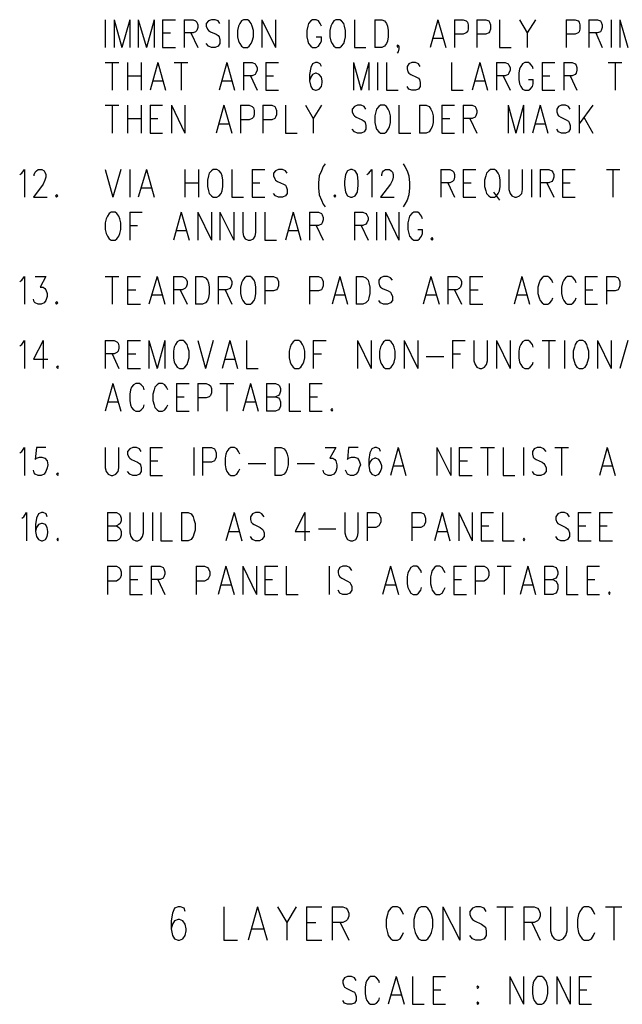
# Model space of a CAD drawing. Extents: x 11.9 to 28.1, y 10.8 to 21.2.
# Tile 14 of 27: x 23.7 to 25.1, y 13.7 to 16. Entities that reach past the tile are written whole.
import ezdxf

# ---------------------------------------------------------------- set-up
doc = ezdxf.new("R2010")
doc.units = 0
doc.header["$MEASUREMENT"] = 0
doc.layers.add('LAYNR1', color=2, linetype='Continuous')

msp = doc.modelspace()

# ---------------------------------------------------------------- linework, layer by layer
at = {"layer": 'LAYNR1', "color": 7}
for points in [[(23.878, 16.022), (23.878, 15.957)], [(23.899, 16.022), (23.899, 15.957)], [(23.899, 16.022), (23.917, 15.957)], [(23.935, 16.022), (23.917, 15.957)], [(23.935, 16.022), (23.935, 15.957)], [(23.955, 16.022), (23.955, 15.957)], [(23.955, 16.022), (23.974, 15.957)], [(23.992, 16.022), (23.974, 15.957)], [(23.992, 16.022), (23.992, 15.957)], [(24.012, 16.022), (24.012, 15.957)], [(24.012, 16.022), (24.042, 16.022)], [(24.062, 16.022), (24.062, 15.957)], [(24.062, 16.022), (24.083, 16.022), (24.089, 16.019), (24.092, 16.016), (24.094, 16.01), (24.094, 16.004), (24.092, 15.997), (24.089, 15.994), (24.083, 15.991), (24.062, 15.991)], [(24.146, 16.013), (24.142, 16.019), (24.135, 16.022), (24.126, 16.022), (24.119, 16.019), (24.114, 16.013), (24.114, 16.007), (24.117, 16), (24.119, 15.997), (24.124, 15.994), (24.137, 15.988), (24.142, 15.985), (24.144, 15.982), (24.146, 15.975), (24.146, 15.966), (24.142, 15.96), (24.135, 15.957), (24.126, 15.957), (24.119, 15.96), (24.114, 15.966)], [(24.167, 16.022), (24.167, 15.957)], [(24.244, 16.022), (24.244, 15.957)], [(24.244, 16.022), (24.276, 15.957)], [(24.276, 16.022), (24.276, 15.957)], [(24.383, 16.007), (24.38, 16.013), (24.376, 16.019), (24.371, 16.022), (24.362, 16.022), (24.358, 16.019), (24.353, 16.013), (24.351, 16.007), (24.349, 15.997), (24.349, 15.982), (24.351, 15.972), (24.353, 15.966), (24.358, 15.96), (24.362, 15.957), (24.371, 15.957), (24.376, 15.96), (24.38, 15.966), (24.383, 15.972), (24.383, 15.982)], [(24.46, 16.022), (24.46, 15.957), (24.487, 15.957)], [(24.508, 16.022), (24.508, 15.957)], [(24.508, 16.022), (24.524, 16.022), (24.53, 16.019), (24.535, 16.013), (24.537, 16.007), (24.539, 15.997), (24.539, 15.982), (24.537, 15.972), (24.535, 15.966), (24.53, 15.96), (24.524, 15.957), (24.508, 15.957)], [(24.655, 16.022), (24.637, 15.957)], [(24.655, 16.022), (24.674, 15.957)], [(24.694, 16.022), (24.694, 15.957)], [(24.694, 16.022), (24.714, 16.022), (24.721, 16.019), (24.724, 16.016), (24.726, 16.01), (24.726, 16), (24.724, 15.994), (24.721, 15.991), (24.714, 15.988), (24.694, 15.988)], [(24.746, 16.022), (24.746, 15.957)], [(24.746, 16.022), (24.767, 16.022), (24.774, 16.019), (24.776, 16.016), (24.778, 16.01), (24.778, 16), (24.776, 15.994), (24.774, 15.991), (24.767, 15.988), (24.746, 15.988)], [(24.799, 16.022), (24.799, 15.957), (24.826, 15.957)], [(24.846, 16.022), (24.864, 15.991), (24.864, 15.957)], [(24.883, 16.022), (24.864, 15.991)], [(24.955, 16.022), (24.955, 15.957)], [(24.955, 16.022), (24.976, 16.022), (24.983, 16.019), (24.985, 16.016), (24.987, 16.01), (24.987, 16), (24.985, 15.994), (24.983, 15.991), (24.976, 15.988), (24.955, 15.988)], [(25.008, 16.022), (25.008, 15.957)], [(25.008, 16.022), (25.028, 16.022), (25.035, 16.019), (25.037, 16.016), (25.039, 16.01), (25.039, 16.004), (25.037, 15.997), (25.035, 15.994), (25.028, 15.991), (25.008, 15.991)], [(25.06, 16.022), (25.06, 15.957)], [(25.08, 16.022), (25.08, 15.957)], [(25.08, 16.022), (25.099, 15.957)], [(24.012, 15.991), (24.03, 15.991)], [(24.078, 15.991), (24.094, 15.957)], [(24.371, 15.982), (24.383, 15.982)], [(24.644, 15.979), (24.667, 15.979)], [(25.024, 15.991), (25.039, 15.957)], [(24.012, 15.957), (24.042, 15.957)], [(24.564, 15.96), (24.562, 15.957), (24.56, 15.96), (24.562, 15.963), (24.564, 15.96), (24.564, 15.954), (24.562, 15.947), (24.56, 15.944)], [(23.878, 15.922), (23.91, 15.922)], [(23.894, 15.922), (23.894, 15.857)], [(23.93, 15.922), (23.93, 15.857)], [(23.962, 15.922), (23.962, 15.857)], [(24.001, 15.922), (23.983, 15.857)], [(24.001, 15.922), (24.019, 15.857)], [(24.039, 15.922), (24.071, 15.922)], [(24.055, 15.922), (24.055, 15.857)], [(24.162, 15.922), (24.144, 15.857)], [(24.162, 15.922), (24.18, 15.857)], [(24.201, 15.922), (24.201, 15.857)], [(24.201, 15.922), (24.221, 15.922), (24.228, 15.919), (24.23, 15.916), (24.233, 15.91), (24.233, 15.904), (24.23, 15.897), (24.228, 15.894), (24.221, 15.891), (24.201, 15.891)], [(24.253, 15.922), (24.253, 15.857)], [(24.253, 15.922), (24.283, 15.922)], [(24.383, 15.913), (24.38, 15.919), (24.374, 15.922), (24.369, 15.922), (24.362, 15.919), (24.358, 15.91), (24.355, 15.894), (24.355, 15.879), (24.358, 15.866), (24.362, 15.86), (24.369, 15.857), (24.371, 15.857), (24.378, 15.86), (24.383, 15.866), (24.385, 15.875), (24.385, 15.879), (24.383, 15.888), (24.378, 15.894), (24.371, 15.897), (24.369, 15.897), (24.362, 15.894), (24.358, 15.888), (24.355, 15.879)], [(24.458, 15.922), (24.458, 15.857)], [(24.458, 15.922), (24.476, 15.857)], [(24.494, 15.922), (24.476, 15.857)], [(24.494, 15.922), (24.494, 15.857)], [(24.514, 15.922), (24.514, 15.857)], [(24.535, 15.922), (24.535, 15.857), (24.562, 15.857)], [(24.614, 15.913), (24.61, 15.919), (24.603, 15.922), (24.594, 15.922), (24.587, 15.919), (24.583, 15.913), (24.583, 15.907), (24.585, 15.9), (24.587, 15.897), (24.592, 15.894), (24.605, 15.888), (24.61, 15.885), (24.612, 15.882), (24.614, 15.875), (24.614, 15.866), (24.61, 15.86), (24.603, 15.857), (24.594, 15.857), (24.587, 15.86), (24.583, 15.866)], [(24.687, 15.922), (24.687, 15.857), (24.714, 15.857)], [(24.753, 15.922), (24.735, 15.857)], [(24.753, 15.922), (24.771, 15.857)], [(24.792, 15.922), (24.792, 15.857)], [(24.792, 15.922), (24.812, 15.922), (24.819, 15.919), (24.821, 15.916), (24.824, 15.91), (24.824, 15.904), (24.821, 15.897), (24.819, 15.894), (24.812, 15.891), (24.792, 15.891)], [(24.878, 15.907), (24.876, 15.913), (24.871, 15.919), (24.867, 15.922), (24.858, 15.922), (24.853, 15.919), (24.849, 15.913), (24.846, 15.907), (24.844, 15.897), (24.844, 15.882), (24.846, 15.872), (24.849, 15.866), (24.853, 15.86), (24.858, 15.857), (24.867, 15.857), (24.871, 15.86), (24.876, 15.866), (24.878, 15.872), (24.878, 15.882)], [(24.899, 15.922), (24.899, 15.857)], [(24.899, 15.922), (24.928, 15.922)], [(24.949, 15.922), (24.949, 15.857)], [(24.949, 15.922), (24.969, 15.922), (24.976, 15.919), (24.978, 15.916), (24.98, 15.91), (24.98, 15.904), (24.978, 15.897), (24.976, 15.894), (24.969, 15.891), (24.949, 15.891)], [(25.053, 15.922), (25.085, 15.922)], [(25.069, 15.922), (25.069, 15.857)], [(23.93, 15.891), (23.962, 15.891)], [(23.989, 15.879), (24.012, 15.879)], [(24.151, 15.879), (24.174, 15.879)], [(24.217, 15.891), (24.233, 15.857)], [(24.253, 15.891), (24.271, 15.891)], [(24.742, 15.879), (24.764, 15.879)], [(24.808, 15.891), (24.824, 15.857)], [(24.867, 15.882), (24.878, 15.882)], [(24.899, 15.891), (24.917, 15.891)], [(24.964, 15.891), (24.98, 15.857)], [(24.253, 15.857), (24.283, 15.857)], [(24.899, 15.857), (24.928, 15.857)], [(23.878, 15.822), (23.91, 15.822)], [(23.894, 15.822), (23.894, 15.757)], [(23.93, 15.822), (23.93, 15.757)], [(23.962, 15.822), (23.962, 15.757)], [(23.983, 15.822), (23.983, 15.757)], [(23.983, 15.822), (24.012, 15.822)], [(24.033, 15.822), (24.033, 15.757)], [(24.033, 15.822), (24.064, 15.757)], [(24.064, 15.822), (24.064, 15.757)], [(24.155, 15.822), (24.137, 15.757)], [(24.155, 15.822), (24.174, 15.757)], [(24.194, 15.822), (24.194, 15.757)], [(24.194, 15.822), (24.214, 15.822), (24.221, 15.819), (24.224, 15.816), (24.226, 15.81), (24.226, 15.8), (24.224, 15.794), (24.221, 15.791), (24.214, 15.788), (24.194, 15.788)], [(24.246, 15.822), (24.246, 15.757)], [(24.246, 15.822), (24.267, 15.822), (24.274, 15.819), (24.276, 15.816), (24.278, 15.81), (24.278, 15.8), (24.276, 15.794), (24.274, 15.791), (24.267, 15.788), (24.246, 15.788)], [(24.299, 15.822), (24.299, 15.757), (24.326, 15.757)], [(24.346, 15.822), (24.364, 15.791), (24.364, 15.757)], [(24.383, 15.822), (24.364, 15.791)], [(24.487, 15.813), (24.483, 15.819), (24.476, 15.822), (24.467, 15.822), (24.46, 15.819), (24.455, 15.813), (24.455, 15.807), (24.458, 15.8), (24.46, 15.797), (24.464, 15.794), (24.478, 15.788), (24.483, 15.785), (24.485, 15.782), (24.487, 15.775), (24.487, 15.766), (24.483, 15.76), (24.476, 15.757), (24.467, 15.757), (24.46, 15.76), (24.455, 15.766)], [(24.564, 15.822), (24.564, 15.757), (24.592, 15.757)], [(24.612, 15.822), (24.612, 15.757)], [(24.612, 15.822), (24.628, 15.822), (24.635, 15.819), (24.639, 15.813), (24.642, 15.807), (24.644, 15.797), (24.644, 15.782), (24.642, 15.772), (24.639, 15.766), (24.635, 15.76), (24.628, 15.757), (24.612, 15.757)], [(24.664, 15.822), (24.664, 15.757)], [(24.664, 15.822), (24.694, 15.822)], [(24.714, 15.822), (24.714, 15.757)], [(24.714, 15.822), (24.735, 15.822), (24.742, 15.819), (24.744, 15.816), (24.746, 15.81), (24.746, 15.804), (24.744, 15.797), (24.742, 15.794), (24.735, 15.791), (24.714, 15.791)], [(24.819, 15.822), (24.819, 15.757)], [(24.819, 15.822), (24.837, 15.757)], [(24.855, 15.822), (24.837, 15.757)], [(24.855, 15.822), (24.855, 15.757)], [(24.894, 15.822), (24.876, 15.757)], [(24.894, 15.822), (24.912, 15.757)], [(24.964, 15.813), (24.96, 15.819), (24.953, 15.822), (24.944, 15.822), (24.937, 15.819), (24.933, 15.813), (24.933, 15.807), (24.935, 15.8), (24.937, 15.797), (24.942, 15.794), (24.955, 15.788), (24.96, 15.785), (24.962, 15.782), (24.964, 15.775), (24.964, 15.766), (24.96, 15.76), (24.953, 15.757), (24.944, 15.757), (24.937, 15.76), (24.933, 15.766)], [(24.985, 15.822), (24.985, 15.757)], [(25.017, 15.822), (24.985, 15.779)], [(23.93, 15.791), (23.962, 15.791)], [(23.983, 15.791), (24.001, 15.791)], [(24.664, 15.791), (24.683, 15.791)], [(24.73, 15.791), (24.746, 15.757)], [(24.996, 15.794), (25.017, 15.757)], [(24.144, 15.779), (24.167, 15.779)], [(24.883, 15.779), (24.905, 15.779)], [(23.983, 15.757), (24.012, 15.757)], [(24.664, 15.757), (24.694, 15.757)], [(23.678, 15.66), (23.683, 15.663), (23.689, 15.672), (23.689, 15.607)], [(23.712, 15.657), (23.712, 15.66), (23.714, 15.666), (23.717, 15.669), (23.721, 15.672), (23.73, 15.672), (23.735, 15.669), (23.737, 15.666), (23.739, 15.66), (23.739, 15.654), (23.737, 15.647), (23.733, 15.638), (23.71, 15.607), (23.742, 15.607)], [(23.878, 15.672), (23.896, 15.607)], [(23.914, 15.672), (23.896, 15.607)], [(23.935, 15.672), (23.935, 15.607)], [(23.974, 15.672), (23.955, 15.607)], [(23.974, 15.672), (23.992, 15.607)], [(24.064, 15.672), (24.064, 15.607)], [(24.096, 15.672), (24.096, 15.607)], [(24.174, 15.672), (24.174, 15.607), (24.201, 15.607)], [(24.221, 15.672), (24.221, 15.607)], [(24.221, 15.672), (24.251, 15.672)], [(24.303, 15.663), (24.299, 15.669), (24.292, 15.672), (24.283, 15.672), (24.276, 15.669), (24.271, 15.663), (24.271, 15.657), (24.274, 15.65), (24.276, 15.647), (24.28, 15.644), (24.294, 15.638), (24.299, 15.635), (24.301, 15.632), (24.303, 15.625), (24.303, 15.616), (24.299, 15.61), (24.292, 15.607), (24.283, 15.607), (24.276, 15.61), (24.271, 15.616)], [(24.392, 15.685), (24.387, 15.679), (24.383, 15.669), (24.378, 15.657), (24.376, 15.641), (24.376, 15.629), (24.378, 15.613), (24.383, 15.6), (24.387, 15.591), (24.392, 15.585)], [(24.489, 15.66), (24.494, 15.663), (24.501, 15.672), (24.501, 15.607)], [(24.524, 15.657), (24.524, 15.66), (24.526, 15.666), (24.528, 15.669), (24.533, 15.672), (24.542, 15.672), (24.546, 15.669), (24.549, 15.666), (24.551, 15.66), (24.551, 15.654), (24.549, 15.647), (24.544, 15.638), (24.521, 15.607), (24.553, 15.607)], [(24.574, 15.685), (24.578, 15.679), (24.583, 15.669), (24.587, 15.657), (24.589, 15.641), (24.589, 15.629), (24.587, 15.613), (24.583, 15.6), (24.578, 15.591), (24.574, 15.585)], [(24.662, 15.672), (24.662, 15.607)], [(24.662, 15.672), (24.683, 15.672), (24.689, 15.669), (24.692, 15.666), (24.694, 15.66), (24.694, 15.654), (24.692, 15.647), (24.689, 15.644), (24.683, 15.641), (24.662, 15.641)], [(24.714, 15.672), (24.714, 15.607)], [(24.714, 15.672), (24.744, 15.672)], [(24.821, 15.672), (24.821, 15.625), (24.824, 15.616), (24.828, 15.61), (24.835, 15.607), (24.839, 15.607), (24.846, 15.61), (24.851, 15.616), (24.853, 15.625), (24.853, 15.672)], [(24.874, 15.672), (24.874, 15.607)], [(24.894, 15.672), (24.894, 15.607)], [(24.894, 15.672), (24.914, 15.672), (24.921, 15.669), (24.924, 15.666), (24.926, 15.66), (24.926, 15.654), (24.924, 15.647), (24.921, 15.644), (24.914, 15.641), (24.894, 15.641)], [(24.946, 15.672), (24.946, 15.607)], [(24.946, 15.672), (24.976, 15.672)], [(25.049, 15.672), (25.08, 15.672)], [(25.064, 15.672), (25.064, 15.607)], [(23.962, 15.629), (23.985, 15.629)], [(24.064, 15.641), (24.096, 15.641)], [(24.221, 15.641), (24.239, 15.641)], [(24.678, 15.641), (24.694, 15.607)], [(24.714, 15.641), (24.733, 15.641)], [(24.91, 15.641), (24.926, 15.607)], [(24.946, 15.641), (24.964, 15.641)], [(24.221, 15.607), (24.251, 15.607)], [(24.714, 15.607), (24.744, 15.607)], [(24.785, 15.619), (24.799, 15.6)], [(24.946, 15.607), (24.976, 15.607)], [(23.935, 15.572), (23.935, 15.507)], [(23.935, 15.572), (23.964, 15.572)], [(24.055, 15.572), (24.037, 15.507)], [(24.055, 15.572), (24.074, 15.507)], [(24.094, 15.572), (24.094, 15.507)], [(24.094, 15.572), (24.126, 15.507)], [(24.126, 15.572), (24.126, 15.507)], [(24.146, 15.572), (24.146, 15.507)], [(24.146, 15.572), (24.178, 15.507)], [(24.178, 15.572), (24.178, 15.507)], [(24.199, 15.572), (24.199, 15.525), (24.201, 15.516), (24.205, 15.51), (24.212, 15.507), (24.217, 15.507), (24.224, 15.51), (24.228, 15.516), (24.23, 15.525), (24.23, 15.572)], [(24.251, 15.572), (24.251, 15.507), (24.278, 15.507)], [(24.317, 15.572), (24.299, 15.507)], [(24.317, 15.572), (24.335, 15.507)], [(24.355, 15.572), (24.355, 15.507)], [(24.355, 15.572), (24.376, 15.572), (24.383, 15.569), (24.385, 15.566), (24.387, 15.56), (24.387, 15.554), (24.385, 15.547), (24.383, 15.544), (24.376, 15.541), (24.355, 15.541)], [(24.46, 15.572), (24.46, 15.507)], [(24.46, 15.572), (24.48, 15.572), (24.487, 15.569), (24.489, 15.566), (24.492, 15.56), (24.492, 15.554), (24.489, 15.547), (24.487, 15.544), (24.48, 15.541), (24.46, 15.541)], [(24.512, 15.572), (24.512, 15.507)], [(24.533, 15.572), (24.533, 15.507)], [(24.533, 15.572), (24.564, 15.507)], [(24.564, 15.572), (24.564, 15.507)], [(24.619, 15.557), (24.617, 15.563), (24.612, 15.569), (24.608, 15.572), (24.599, 15.572), (24.594, 15.569), (24.589, 15.563), (24.587, 15.557), (24.585, 15.547), (24.585, 15.532), (24.587, 15.522), (24.589, 15.516), (24.594, 15.51), (24.599, 15.507), (24.608, 15.507), (24.612, 15.51), (24.617, 15.516), (24.619, 15.522), (24.619, 15.532)], [(23.935, 15.541), (23.953, 15.541)], [(24.371, 15.541), (24.387, 15.507)], [(24.476, 15.541), (24.492, 15.507)], [(24.608, 15.532), (24.619, 15.532)], [(24.044, 15.529), (24.067, 15.529)], [(24.305, 15.529), (24.328, 15.529)], [(23.678, 15.41), (23.683, 15.413), (23.689, 15.422), (23.689, 15.357)], [(23.714, 15.422), (23.739, 15.422), (23.726, 15.397), (23.733, 15.397), (23.737, 15.394), (23.739, 15.391), (23.742, 15.382), (23.742, 15.375), (23.739, 15.366), (23.735, 15.36), (23.728, 15.357), (23.721, 15.357), (23.714, 15.36), (23.712, 15.363), (23.71, 15.369)], [(23.878, 15.422), (23.91, 15.422)], [(23.894, 15.422), (23.894, 15.357)], [(23.93, 15.422), (23.93, 15.357)], [(23.93, 15.422), (23.96, 15.422)], [(23.999, 15.422), (23.98, 15.357)], [(23.999, 15.422), (24.017, 15.357)], [(24.037, 15.422), (24.037, 15.357)], [(24.037, 15.422), (24.058, 15.422), (24.064, 15.419), (24.067, 15.416), (24.069, 15.41), (24.069, 15.404), (24.067, 15.397), (24.064, 15.394), (24.058, 15.391), (24.037, 15.391)], [(24.089, 15.422), (24.089, 15.357)], [(24.089, 15.422), (24.105, 15.422), (24.112, 15.419), (24.117, 15.413), (24.119, 15.407), (24.121, 15.397), (24.121, 15.382), (24.119, 15.372), (24.117, 15.366), (24.112, 15.36), (24.105, 15.357), (24.089, 15.357)], [(24.142, 15.422), (24.142, 15.357)], [(24.142, 15.422), (24.162, 15.422), (24.169, 15.419), (24.171, 15.416), (24.174, 15.41), (24.174, 15.404), (24.171, 15.397), (24.169, 15.394), (24.162, 15.391), (24.142, 15.391)], [(24.251, 15.422), (24.251, 15.357)], [(24.251, 15.422), (24.271, 15.422), (24.278, 15.419), (24.28, 15.416), (24.283, 15.41), (24.283, 15.4), (24.28, 15.394), (24.278, 15.391), (24.271, 15.388), (24.251, 15.388)], [(24.355, 15.422), (24.355, 15.357)], [(24.355, 15.422), (24.376, 15.422), (24.383, 15.419), (24.385, 15.416), (24.387, 15.41), (24.387, 15.4), (24.385, 15.394), (24.383, 15.391), (24.376, 15.388), (24.355, 15.388)], [(24.426, 15.422), (24.408, 15.357)], [(24.426, 15.422), (24.444, 15.357)], [(24.464, 15.422), (24.464, 15.357)], [(24.464, 15.422), (24.48, 15.422), (24.487, 15.419), (24.492, 15.413), (24.494, 15.407), (24.496, 15.397), (24.496, 15.382), (24.494, 15.372), (24.492, 15.366), (24.487, 15.36), (24.48, 15.357), (24.464, 15.357)], [(24.549, 15.413), (24.544, 15.419), (24.537, 15.422), (24.528, 15.422), (24.521, 15.419), (24.517, 15.413), (24.517, 15.407), (24.519, 15.4), (24.521, 15.397), (24.526, 15.394), (24.539, 15.388), (24.544, 15.385), (24.546, 15.382), (24.549, 15.375), (24.549, 15.366), (24.544, 15.36), (24.537, 15.357), (24.528, 15.357), (24.521, 15.36), (24.517, 15.366)], [(24.639, 15.422), (24.621, 15.357)], [(24.639, 15.422), (24.658, 15.357)], [(24.678, 15.422), (24.678, 15.357)], [(24.678, 15.422), (24.699, 15.422), (24.705, 15.419), (24.708, 15.416), (24.71, 15.41), (24.71, 15.404), (24.708, 15.397), (24.705, 15.394), (24.699, 15.391), (24.678, 15.391)], [(24.73, 15.422), (24.73, 15.357)], [(24.73, 15.422), (24.76, 15.422)], [(24.851, 15.422), (24.833, 15.357)], [(24.851, 15.422), (24.869, 15.357)], [(24.924, 15.407), (24.921, 15.413), (24.917, 15.419), (24.912, 15.422), (24.903, 15.422), (24.899, 15.419), (24.894, 15.413), (24.892, 15.407), (24.889, 15.397), (24.889, 15.382), (24.892, 15.372), (24.894, 15.366), (24.899, 15.36), (24.903, 15.357), (24.912, 15.357), (24.917, 15.36), (24.921, 15.366), (24.924, 15.372)], [(24.978, 15.407), (24.976, 15.413), (24.971, 15.419), (24.967, 15.422), (24.958, 15.422), (24.953, 15.419), (24.949, 15.413), (24.946, 15.407), (24.944, 15.397), (24.944, 15.382), (24.946, 15.372), (24.949, 15.366), (24.953, 15.36), (24.958, 15.357), (24.967, 15.357), (24.971, 15.36), (24.976, 15.366), (24.978, 15.372)], [(24.999, 15.422), (24.999, 15.357)], [(24.999, 15.422), (25.028, 15.422)], [(25.049, 15.422), (25.049, 15.357)], [(25.049, 15.422), (25.069, 15.422), (25.076, 15.419), (25.078, 15.416), (25.08, 15.41), (25.08, 15.4), (25.078, 15.394), (25.076, 15.391), (25.069, 15.388), (25.049, 15.388)], [(23.93, 15.391), (23.949, 15.391)], [(23.987, 15.379), (24.01, 15.379)], [(24.053, 15.391), (24.069, 15.357)], [(24.158, 15.391), (24.174, 15.357)], [(24.414, 15.379), (24.437, 15.379)], [(24.628, 15.379), (24.651, 15.379)], [(24.694, 15.391), (24.71, 15.357)], [(24.73, 15.391), (24.749, 15.391)], [(24.839, 15.379), (24.862, 15.379)], [(24.999, 15.391), (25.017, 15.391)], [(23.93, 15.357), (23.96, 15.357)], [(24.73, 15.357), (24.76, 15.357)], [(24.999, 15.357), (25.028, 15.357)], [(23.678, 15.26), (23.683, 15.263), (23.689, 15.272), (23.689, 15.207)], [(23.733, 15.272), (23.71, 15.229), (23.744, 15.229)], [(23.733, 15.272), (23.733, 15.207)], [(23.878, 15.272), (23.878, 15.207)], [(23.878, 15.272), (23.899, 15.272), (23.905, 15.269), (23.908, 15.266), (23.91, 15.26), (23.91, 15.254), (23.908, 15.247), (23.905, 15.244), (23.899, 15.241), (23.878, 15.241)], [(23.93, 15.272), (23.93, 15.207)], [(23.93, 15.272), (23.96, 15.272)], [(23.98, 15.272), (23.98, 15.207)], [(23.98, 15.272), (23.999, 15.207)], [(24.017, 15.272), (23.999, 15.207)], [(24.017, 15.272), (24.017, 15.207)], [(24.094, 15.272), (24.112, 15.207)], [(24.13, 15.272), (24.112, 15.207)], [(24.169, 15.272), (24.151, 15.207)], [(24.169, 15.272), (24.187, 15.207)], [(24.208, 15.272), (24.208, 15.207), (24.235, 15.207)], [(24.364, 15.272), (24.364, 15.207)], [(24.364, 15.272), (24.394, 15.272)], [(24.467, 15.272), (24.467, 15.207)], [(24.467, 15.272), (24.499, 15.207)], [(24.499, 15.272), (24.499, 15.207)], [(24.576, 15.272), (24.576, 15.207)], [(24.576, 15.272), (24.608, 15.207)], [(24.608, 15.272), (24.608, 15.207)], [(24.689, 15.272), (24.689, 15.207)], [(24.689, 15.272), (24.719, 15.272)], [(24.739, 15.272), (24.739, 15.225), (24.742, 15.216), (24.746, 15.21), (24.753, 15.207), (24.758, 15.207), (24.764, 15.21), (24.769, 15.216), (24.771, 15.225), (24.771, 15.272)], [(24.792, 15.272), (24.792, 15.207)], [(24.792, 15.272), (24.824, 15.207)], [(24.824, 15.272), (24.824, 15.207)], [(24.878, 15.257), (24.876, 15.263), (24.871, 15.269), (24.867, 15.272), (24.858, 15.272), (24.853, 15.269), (24.849, 15.263), (24.846, 15.257), (24.844, 15.247), (24.844, 15.232), (24.846, 15.222), (24.849, 15.216), (24.853, 15.21), (24.858, 15.207), (24.867, 15.207), (24.871, 15.21), (24.876, 15.216), (24.878, 15.222)], [(24.899, 15.272), (24.93, 15.272)], [(24.914, 15.272), (24.914, 15.207)], [(24.951, 15.272), (24.951, 15.207)], [(25.028, 15.272), (25.028, 15.207)], [(25.028, 15.272), (25.06, 15.207)], [(25.06, 15.272), (25.06, 15.207)], [(25.099, 15.272), (25.08, 15.207)], [(23.894, 15.241), (23.91, 15.207)], [(23.93, 15.241), (23.949, 15.241)], [(24.364, 15.241), (24.383, 15.241)], [(24.628, 15.235), (24.669, 15.235)], [(24.689, 15.241), (24.708, 15.241)], [(24.158, 15.229), (24.18, 15.229)], [(23.93, 15.207), (23.96, 15.207)], [(23.896, 15.172), (23.878, 15.107)], [(23.896, 15.172), (23.914, 15.107)], [(23.969, 15.157), (23.967, 15.163), (23.962, 15.169), (23.958, 15.172), (23.949, 15.172), (23.944, 15.169), (23.939, 15.163), (23.937, 15.157), (23.935, 15.147), (23.935, 15.132), (23.937, 15.122), (23.939, 15.116), (23.944, 15.11), (23.949, 15.107), (23.958, 15.107), (23.962, 15.11), (23.967, 15.116), (23.969, 15.122)], [(24.024, 15.157), (24.021, 15.163), (24.017, 15.169), (24.012, 15.172), (24.003, 15.172), (23.999, 15.169), (23.994, 15.163), (23.992, 15.157), (23.989, 15.147), (23.989, 15.132), (23.992, 15.122), (23.994, 15.116), (23.999, 15.11), (24.003, 15.107), (24.012, 15.107), (24.017, 15.11), (24.021, 15.116), (24.024, 15.122)], [(24.044, 15.172), (24.044, 15.107)], [(24.044, 15.172), (24.074, 15.172)], [(24.094, 15.172), (24.094, 15.107)], [(24.094, 15.172), (24.114, 15.172), (24.121, 15.169), (24.124, 15.166), (24.126, 15.16), (24.126, 15.15), (24.124, 15.144), (24.121, 15.141), (24.114, 15.138), (24.094, 15.138)], [(24.146, 15.172), (24.178, 15.172)], [(24.162, 15.172), (24.162, 15.107)], [(24.217, 15.172), (24.199, 15.107)], [(24.217, 15.172), (24.235, 15.107)], [(24.255, 15.172), (24.255, 15.107)], [(24.255, 15.172), (24.276, 15.172), (24.283, 15.169), (24.285, 15.166), (24.287, 15.16), (24.287, 15.154), (24.285, 15.147), (24.283, 15.144), (24.276, 15.141)], [(24.308, 15.172), (24.308, 15.107), (24.335, 15.107)], [(24.355, 15.172), (24.355, 15.107)], [(24.355, 15.172), (24.385, 15.172)], [(24.044, 15.141), (24.062, 15.141)], [(24.255, 15.141), (24.276, 15.141), (24.283, 15.138), (24.285, 15.135), (24.287, 15.129), (24.287, 15.119), (24.285, 15.113), (24.283, 15.11), (24.276, 15.107), (24.255, 15.107)], [(24.355, 15.141), (24.374, 15.141)], [(23.885, 15.129), (23.908, 15.129)], [(24.205, 15.129), (24.228, 15.129)], [(24.044, 15.107), (24.074, 15.107)], [(24.355, 15.107), (24.385, 15.107)], [(23.678, 15.01), (23.683, 15.013), (23.689, 15.022), (23.689, 14.957)], [(23.739, 15.022), (23.717, 15.022), (23.714, 14.994), (23.717, 14.997), (23.724, 15), (23.73, 15), (23.737, 14.997), (23.742, 14.991), (23.744, 14.982), (23.742, 14.975), (23.739, 14.966), (23.735, 14.96), (23.728, 14.957), (23.721, 14.957), (23.714, 14.96), (23.712, 14.963), (23.71, 14.969)], [(23.878, 15.022), (23.878, 14.975), (23.88, 14.966), (23.885, 14.96), (23.892, 14.957), (23.896, 14.957), (23.903, 14.96), (23.908, 14.966), (23.91, 14.975), (23.91, 15.022)], [(23.962, 15.013), (23.958, 15.019), (23.951, 15.022), (23.942, 15.022), (23.935, 15.019), (23.93, 15.013), (23.93, 15.007), (23.933, 15), (23.935, 14.997), (23.939, 14.994), (23.953, 14.988), (23.958, 14.985), (23.96, 14.982), (23.962, 14.975), (23.962, 14.966), (23.958, 14.96), (23.951, 14.957), (23.942, 14.957), (23.935, 14.96), (23.93, 14.966)], [(23.983, 15.022), (23.983, 14.957)], [(23.983, 15.022), (24.012, 15.022)], [(24.085, 15.022), (24.085, 14.957)], [(24.105, 15.022), (24.105, 14.957)], [(24.105, 15.022), (24.126, 15.022), (24.133, 15.019), (24.135, 15.016), (24.137, 15.01), (24.137, 15), (24.135, 14.994), (24.133, 14.991), (24.126, 14.988), (24.105, 14.988)], [(24.192, 15.007), (24.189, 15.013), (24.185, 15.019), (24.18, 15.022), (24.171, 15.022), (24.167, 15.019), (24.162, 15.013), (24.16, 15.007), (24.158, 14.997), (24.158, 14.982), (24.16, 14.972), (24.162, 14.966), (24.167, 14.96), (24.171, 14.957), (24.18, 14.957), (24.185, 14.96), (24.189, 14.966), (24.192, 14.972)], [(24.274, 15.022), (24.274, 14.957)], [(24.274, 15.022), (24.289, 15.022), (24.296, 15.019), (24.301, 15.013), (24.303, 15.007), (24.305, 14.997), (24.305, 14.982), (24.303, 14.972), (24.301, 14.966), (24.296, 14.96), (24.289, 14.957), (24.274, 14.957)], [(24.392, 15.022), (24.417, 15.022), (24.403, 14.997), (24.41, 14.997), (24.414, 14.994), (24.417, 14.991), (24.419, 14.982), (24.419, 14.975), (24.417, 14.966), (24.412, 14.96), (24.405, 14.957), (24.399, 14.957), (24.392, 14.96), (24.389, 14.963), (24.387, 14.969)], [(24.469, 15.022), (24.446, 15.022), (24.444, 14.994), (24.446, 14.997), (24.453, 15), (24.46, 15), (24.467, 14.997), (24.471, 14.991), (24.474, 14.982), (24.471, 14.975), (24.469, 14.966), (24.464, 14.96), (24.458, 14.957), (24.451, 14.957), (24.444, 14.96), (24.442, 14.963), (24.439, 14.969)], [(24.521, 15.013), (24.519, 15.019), (24.512, 15.022), (24.508, 15.022), (24.501, 15.019), (24.496, 15.01), (24.494, 14.994), (24.494, 14.979), (24.496, 14.966), (24.501, 14.96), (24.508, 14.957), (24.51, 14.957), (24.517, 14.96), (24.521, 14.966), (24.524, 14.975), (24.524, 14.979), (24.521, 14.988), (24.517, 14.994), (24.51, 14.997), (24.508, 14.997), (24.501, 14.994), (24.496, 14.988), (24.494, 14.979)], [(24.562, 15.022), (24.544, 14.957)], [(24.562, 15.022), (24.58, 14.957)], [(24.653, 15.022), (24.653, 14.957)], [(24.653, 15.022), (24.685, 14.957)], [(24.685, 15.022), (24.685, 14.957)], [(24.705, 15.022), (24.705, 14.957)], [(24.705, 15.022), (24.735, 15.022)], [(24.755, 15.022), (24.787, 15.022)], [(24.771, 15.022), (24.771, 14.957)], [(24.808, 15.022), (24.808, 14.957), (24.835, 14.957)], [(24.855, 15.022), (24.855, 14.957)], [(24.908, 15.013), (24.903, 15.019), (24.896, 15.022), (24.887, 15.022), (24.88, 15.019), (24.876, 15.013), (24.876, 15.007), (24.878, 15), (24.88, 14.997), (24.885, 14.994), (24.899, 14.988), (24.903, 14.985), (24.905, 14.982), (24.908, 14.975), (24.908, 14.966), (24.903, 14.96), (24.896, 14.957), (24.887, 14.957), (24.88, 14.96), (24.876, 14.966)], [(24.928, 15.022), (24.96, 15.022)], [(24.944, 15.022), (24.944, 14.957)], [(25.051, 15.022), (25.033, 14.957)], [(25.051, 15.022), (25.069, 14.957)], [(23.983, 14.991), (24.001, 14.991)], [(24.212, 14.985), (24.253, 14.985)], [(24.326, 14.985), (24.367, 14.985)], [(24.705, 14.991), (24.724, 14.991)], [(23.983, 14.957), (24.012, 14.957)], [(24.551, 14.979), (24.574, 14.979)], [(24.705, 14.957), (24.735, 14.957)], [(25.039, 14.979), (25.062, 14.979)], [(23.683, 14.857), (23.688, 14.86), (23.694, 14.87), (23.694, 14.804)], [(23.742, 14.86), (23.74, 14.867), (23.733, 14.87), (23.729, 14.87), (23.722, 14.867), (23.717, 14.857), (23.715, 14.842), (23.715, 14.826), (23.717, 14.814), (23.722, 14.807), (23.729, 14.804), (23.731, 14.804), (23.738, 14.807), (23.742, 14.814), (23.744, 14.823), (23.744, 14.826), (23.742, 14.835), (23.738, 14.842), (23.731, 14.845), (23.729, 14.845), (23.722, 14.842), (23.717, 14.835), (23.715, 14.826)], [(23.883, 14.87), (23.883, 14.804)], [(23.883, 14.87), (23.904, 14.87), (23.91, 14.867), (23.913, 14.864), (23.915, 14.857), (23.915, 14.851), (23.913, 14.845), (23.91, 14.842), (23.904, 14.839)], [(23.935, 14.87), (23.935, 14.823), (23.938, 14.814), (23.942, 14.807), (23.949, 14.804), (23.954, 14.804), (23.96, 14.807), (23.965, 14.814), (23.967, 14.823), (23.967, 14.87)], [(23.988, 14.87), (23.988, 14.804)], [(24.008, 14.87), (24.008, 14.804), (24.035, 14.804)], [(24.056, 14.87), (24.056, 14.804)], [(24.056, 14.87), (24.072, 14.87), (24.079, 14.867), (24.083, 14.86), (24.085, 14.854), (24.088, 14.845), (24.088, 14.829), (24.085, 14.82), (24.083, 14.814), (24.079, 14.807), (24.072, 14.804), (24.056, 14.804)], [(24.179, 14.87), (24.16, 14.804)], [(24.179, 14.87), (24.197, 14.804)], [(24.249, 14.86), (24.244, 14.867), (24.238, 14.87), (24.229, 14.87), (24.222, 14.867), (24.217, 14.86), (24.217, 14.854), (24.219, 14.848), (24.222, 14.845), (24.226, 14.842), (24.24, 14.835), (24.244, 14.832), (24.247, 14.829), (24.249, 14.823), (24.249, 14.814), (24.244, 14.807), (24.238, 14.804), (24.229, 14.804), (24.222, 14.807), (24.217, 14.814)], [(24.344, 14.87), (24.322, 14.826), (24.356, 14.826)], [(24.344, 14.87), (24.344, 14.804)], [(24.438, 14.87), (24.438, 14.823), (24.44, 14.814), (24.444, 14.807), (24.451, 14.804), (24.456, 14.804), (24.463, 14.807), (24.467, 14.814), (24.469, 14.823), (24.469, 14.87)], [(24.49, 14.87), (24.49, 14.804)], [(24.49, 14.87), (24.51, 14.87), (24.517, 14.867), (24.519, 14.864), (24.522, 14.857), (24.522, 14.848), (24.519, 14.842), (24.517, 14.839), (24.51, 14.835), (24.49, 14.835)], [(24.594, 14.87), (24.594, 14.804)], [(24.594, 14.87), (24.615, 14.87), (24.622, 14.867), (24.624, 14.864), (24.626, 14.857), (24.626, 14.848), (24.624, 14.842), (24.622, 14.839), (24.615, 14.835), (24.594, 14.835)], [(24.665, 14.87), (24.647, 14.804)], [(24.665, 14.87), (24.683, 14.804)], [(24.704, 14.87), (24.704, 14.804)], [(24.704, 14.87), (24.735, 14.804)], [(24.735, 14.87), (24.735, 14.804)], [(24.756, 14.87), (24.756, 14.804)], [(24.756, 14.87), (24.785, 14.87)], [(24.806, 14.87), (24.806, 14.804), (24.833, 14.804)], [(24.963, 14.86), (24.958, 14.867), (24.951, 14.87), (24.942, 14.87), (24.935, 14.867), (24.931, 14.86), (24.931, 14.854), (24.933, 14.848), (24.935, 14.845), (24.94, 14.842), (24.954, 14.835), (24.958, 14.832), (24.96, 14.829), (24.963, 14.823), (24.963, 14.814), (24.958, 14.807), (24.951, 14.804), (24.942, 14.804), (24.935, 14.807), (24.931, 14.814)], [(24.983, 14.87), (24.983, 14.804)], [(24.983, 14.87), (25.013, 14.87)], [(25.033, 14.87), (25.033, 14.804)], [(25.033, 14.87), (25.063, 14.87)], [(23.883, 14.839), (23.904, 14.839), (23.91, 14.835), (23.913, 14.832), (23.915, 14.826), (23.915, 14.817), (23.913, 14.81), (23.91, 14.807), (23.904, 14.804), (23.883, 14.804)], [(24.167, 14.826), (24.19, 14.826)], [(24.376, 14.832), (24.417, 14.832)], [(24.654, 14.826), (24.676, 14.826)], [(24.756, 14.839), (24.774, 14.839)], [(24.983, 14.839), (25.001, 14.839)], [(25.033, 14.839), (25.051, 14.839)], [(24.756, 14.804), (24.785, 14.804)], [(24.983, 14.804), (25.013, 14.804)], [(25.033, 14.804), (25.063, 14.804)], [(23.883, 14.745), (23.883, 14.679)], [(23.883, 14.745), (23.904, 14.745), (23.91, 14.742), (23.913, 14.739), (23.915, 14.732), (23.915, 14.723), (23.913, 14.717), (23.91, 14.714), (23.904, 14.71), (23.883, 14.71)], [(23.935, 14.745), (23.935, 14.679)], [(23.935, 14.745), (23.965, 14.745)], [(23.985, 14.745), (23.985, 14.679)], [(23.985, 14.745), (24.006, 14.745), (24.013, 14.742), (24.015, 14.739), (24.017, 14.732), (24.017, 14.726), (24.015, 14.72), (24.013, 14.717), (24.006, 14.714), (23.985, 14.714)], [(24.09, 14.745), (24.09, 14.679)], [(24.09, 14.745), (24.11, 14.745), (24.117, 14.742), (24.119, 14.739), (24.122, 14.732), (24.122, 14.723), (24.119, 14.717), (24.117, 14.714), (24.11, 14.71), (24.09, 14.71)], [(24.16, 14.745), (24.142, 14.679)], [(24.16, 14.745), (24.179, 14.679)], [(24.199, 14.745), (24.199, 14.679)], [(24.199, 14.745), (24.231, 14.679)], [(24.231, 14.745), (24.231, 14.679)], [(24.251, 14.745), (24.251, 14.679)], [(24.251, 14.745), (24.281, 14.745)], [(24.301, 14.745), (24.301, 14.679), (24.329, 14.679)], [(24.401, 14.745), (24.401, 14.679)], [(24.454, 14.735), (24.449, 14.742), (24.442, 14.745), (24.433, 14.745), (24.426, 14.742), (24.422, 14.735), (24.422, 14.729), (24.424, 14.723), (24.426, 14.72), (24.431, 14.717), (24.444, 14.71), (24.449, 14.707), (24.451, 14.704), (24.454, 14.698), (24.454, 14.689), (24.449, 14.682), (24.442, 14.679), (24.433, 14.679), (24.426, 14.682), (24.422, 14.689)], [(24.544, 14.745), (24.526, 14.679)], [(24.544, 14.745), (24.563, 14.679)], [(24.617, 14.729), (24.615, 14.735), (24.61, 14.742), (24.606, 14.745), (24.597, 14.745), (24.592, 14.742), (24.588, 14.735), (24.585, 14.729), (24.583, 14.72), (24.583, 14.704), (24.585, 14.695), (24.588, 14.689), (24.592, 14.682), (24.597, 14.679), (24.606, 14.679), (24.61, 14.682), (24.615, 14.689), (24.617, 14.695)], [(24.672, 14.729), (24.669, 14.735), (24.665, 14.742), (24.66, 14.745), (24.651, 14.745), (24.647, 14.742), (24.642, 14.735), (24.64, 14.729), (24.638, 14.72), (24.638, 14.704), (24.64, 14.695), (24.642, 14.689), (24.647, 14.682), (24.651, 14.679), (24.66, 14.679), (24.665, 14.682), (24.669, 14.689), (24.672, 14.695)], [(24.692, 14.745), (24.692, 14.679)], [(24.692, 14.745), (24.722, 14.745)], [(24.742, 14.745), (24.742, 14.679)], [(24.742, 14.745), (24.763, 14.745), (24.769, 14.742), (24.772, 14.739), (24.774, 14.732), (24.774, 14.723), (24.772, 14.717), (24.769, 14.714), (24.763, 14.71), (24.742, 14.71)], [(24.794, 14.745), (24.826, 14.745)], [(24.81, 14.745), (24.81, 14.679)], [(24.865, 14.745), (24.847, 14.679)], [(24.865, 14.745), (24.883, 14.679)], [(24.904, 14.745), (24.904, 14.679)], [(24.904, 14.745), (24.924, 14.745), (24.931, 14.742), (24.933, 14.739), (24.935, 14.732), (24.935, 14.726), (24.933, 14.72), (24.931, 14.717), (24.924, 14.714)], [(24.956, 14.745), (24.956, 14.679), (24.983, 14.679)], [(25.004, 14.745), (25.004, 14.679)], [(25.004, 14.745), (25.033, 14.745)], [(23.935, 14.714), (23.954, 14.714)], [(24.001, 14.714), (24.017, 14.679)], [(24.251, 14.714), (24.269, 14.714)], [(24.692, 14.714), (24.71, 14.714)], [(24.904, 14.714), (24.924, 14.714), (24.931, 14.71), (24.933, 14.707), (24.935, 14.701), (24.935, 14.692), (24.933, 14.685), (24.931, 14.682), (24.924, 14.679), (24.904, 14.679)], [(25.004, 14.714), (25.022, 14.714)], [(24.149, 14.701), (24.172, 14.701)], [(24.533, 14.701), (24.556, 14.701)], [(24.854, 14.701), (24.876, 14.701)], [(23.935, 14.679), (23.965, 14.679)], [(24.251, 14.679), (24.281, 14.679)], [(24.692, 14.679), (24.722, 14.679)], [(25.004, 14.679), (25.033, 14.679)], [(24.04, 13.946), (24.035, 13.934)], [(24.048, 13.949), (24.04, 13.946)], [(24.054, 13.949), (24.048, 13.949)], [(24.062, 13.946), (24.054, 13.949)], [(24.065, 13.938), (24.062, 13.946)], [(24.155, 13.949), (24.155, 13.871)], [(24.234, 13.949), (24.212, 13.871)], [(24.234, 13.949), (24.256, 13.871)], [(24.28, 13.949), (24.302, 13.912)], [(24.324, 13.949), (24.302, 13.912)], [(24.348, 13.949), (24.348, 13.871)], [(24.348, 13.949), (24.384, 13.949)], [(24.408, 13.949), (24.408, 13.871)], [(24.408, 13.949), (24.433, 13.949)], [(24.433, 13.949), (24.441, 13.946)], [(24.441, 13.946), (24.444, 13.942)], [(24.545, 13.946), (24.539, 13.938)], [(24.55, 13.949), (24.545, 13.946)], [(24.561, 13.949), (24.55, 13.949)], [(24.567, 13.946), (24.561, 13.949)], [(24.572, 13.938), (24.567, 13.946)], [(24.61, 13.946), (24.605, 13.938)], [(24.616, 13.949), (24.61, 13.946)], [(24.627, 13.949), (24.616, 13.949)], [(24.632, 13.946), (24.627, 13.949)], [(24.637, 13.938), (24.632, 13.946)], [(24.667, 13.949), (24.667, 13.871)], [(24.667, 13.949), (24.706, 13.871)], [(24.706, 13.949), (24.706, 13.871)], [(24.736, 13.946), (24.73, 13.938)], [(24.744, 13.949), (24.736, 13.946)], [(24.755, 13.949), (24.744, 13.949)], [(24.763, 13.946), (24.755, 13.949)], [(24.768, 13.938), (24.763, 13.946)], [(24.793, 13.949), (24.831, 13.949)], [(24.812, 13.949), (24.812, 13.871)], [(24.856, 13.949), (24.856, 13.871)], [(24.856, 13.949), (24.88, 13.949)], [(24.88, 13.949), (24.888, 13.946)], [(24.888, 13.946), (24.891, 13.942)], [(24.918, 13.949), (24.918, 13.893)], [(24.957, 13.893), (24.957, 13.949)], [(24.992, 13.946), (24.987, 13.938)], [(24.997, 13.949), (24.992, 13.946)], [(25.008, 13.949), (24.997, 13.949)], [(25.014, 13.946), (25.008, 13.949)], [(25.019, 13.938), (25.014, 13.946)], [(25.047, 13.949), (25.085, 13.949)], [(25.066, 13.949), (25.066, 13.871)], [(24.035, 13.934), (24.032, 13.916)], [(24.444, 13.942), (24.447, 13.934)], [(24.447, 13.927), (24.444, 13.919)], [(24.447, 13.934), (24.447, 13.927)], [(24.537, 13.931), (24.534, 13.919)], [(24.539, 13.938), (24.537, 13.931)], [(24.575, 13.931), (24.572, 13.938)], [(24.602, 13.931), (24.599, 13.919)], [(24.605, 13.938), (24.602, 13.931)], [(24.64, 13.931), (24.637, 13.938)], [(24.643, 13.919), (24.64, 13.931)], [(24.73, 13.938), (24.73, 13.931)], [(24.73, 13.931), (24.733, 13.923)], [(24.733, 13.923), (24.736, 13.919)], [(24.891, 13.942), (24.894, 13.934)], [(24.894, 13.927), (24.891, 13.919)], [(24.894, 13.934), (24.894, 13.927)], [(24.984, 13.931), (24.981, 13.919)], [(24.987, 13.938), (24.984, 13.931)], [(25.022, 13.931), (25.019, 13.938)], [(24.032, 13.916), (24.032, 13.897)], [(24.035, 13.908), (24.032, 13.897)], [(24.04, 13.916), (24.035, 13.908)], [(24.048, 13.919), (24.04, 13.916)], [(24.051, 13.919), (24.048, 13.919)], [(24.059, 13.916), (24.051, 13.919)], [(24.065, 13.908), (24.059, 13.916)], [(24.067, 13.897), (24.065, 13.908)], [(24.302, 13.912), (24.302, 13.871)], [(24.348, 13.912), (24.37, 13.912)], [(24.433, 13.912), (24.408, 13.912)], [(24.427, 13.912), (24.447, 13.871)], [(24.441, 13.916), (24.433, 13.912)], [(24.444, 13.919), (24.441, 13.916)], [(24.534, 13.919), (24.534, 13.901)], [(24.534, 13.901), (24.537, 13.889)], [(24.599, 13.919), (24.599, 13.901)], [(24.599, 13.901), (24.602, 13.889)], [(24.64, 13.889), (24.643, 13.901)], [(24.643, 13.901), (24.643, 13.919)], [(24.736, 13.919), (24.741, 13.916)], [(24.741, 13.916), (24.757, 13.908)], [(24.757, 13.908), (24.763, 13.904)], [(24.763, 13.904), (24.766, 13.901)], [(24.766, 13.901), (24.768, 13.893)], [(24.88, 13.912), (24.856, 13.912)], [(24.875, 13.912), (24.894, 13.871)], [(24.888, 13.916), (24.88, 13.912)], [(24.891, 13.919), (24.888, 13.916)], [(24.981, 13.919), (24.981, 13.901)], [(24.981, 13.901), (24.984, 13.889)], [(24.032, 13.897), (24.035, 13.882)], [(24.035, 13.882), (24.04, 13.874)], [(24.059, 13.874), (24.065, 13.882)], [(24.065, 13.882), (24.067, 13.893)], [(24.067, 13.893), (24.067, 13.897)], [(24.22, 13.897), (24.247, 13.897)], [(24.537, 13.889), (24.539, 13.882)], [(24.539, 13.882), (24.545, 13.874)], [(24.567, 13.874), (24.572, 13.882)], [(24.572, 13.882), (24.575, 13.889)], [(24.602, 13.889), (24.605, 13.882)], [(24.605, 13.882), (24.61, 13.874)], [(24.632, 13.874), (24.637, 13.882)], [(24.637, 13.882), (24.64, 13.889)], [(24.736, 13.874), (24.73, 13.882)], [(24.768, 13.882), (24.763, 13.874)], [(24.768, 13.893), (24.768, 13.882)], [(24.918, 13.893), (24.921, 13.882)], [(24.921, 13.882), (24.927, 13.874)], [(24.948, 13.874), (24.954, 13.882)], [(24.954, 13.882), (24.957, 13.893)], [(24.984, 13.889), (24.987, 13.882)], [(24.987, 13.882), (24.992, 13.874)], [(25.014, 13.874), (25.019, 13.882)], [(25.019, 13.882), (25.022, 13.889)], [(24.04, 13.874), (24.048, 13.871)], [(24.048, 13.871), (24.051, 13.871)], [(24.051, 13.871), (24.059, 13.874)], [(24.155, 13.871), (24.187, 13.871)], [(24.348, 13.871), (24.384, 13.871)], [(24.545, 13.874), (24.55, 13.871)], [(24.55, 13.871), (24.561, 13.871)], [(24.561, 13.871), (24.567, 13.874)], [(24.61, 13.874), (24.616, 13.871)], [(24.616, 13.871), (24.627, 13.871)], [(24.627, 13.871), (24.632, 13.874)], [(24.744, 13.871), (24.736, 13.874)], [(24.755, 13.871), (24.744, 13.871)], [(24.763, 13.874), (24.755, 13.871)], [(24.927, 13.874), (24.935, 13.871)], [(24.935, 13.871), (24.94, 13.871)], [(24.94, 13.871), (24.948, 13.874)], [(24.992, 13.874), (24.997, 13.871)], [(24.997, 13.871), (25.008, 13.871)], [(25.008, 13.871), (25.014, 13.874)], [(24.437, 13.783), (24.433, 13.777)], [(24.46, 13.783), (24.453, 13.786), (24.444, 13.786), (24.437, 13.783)], [(24.464, 13.777), (24.46, 13.783)], [(24.494, 13.783), (24.489, 13.777)], [(24.512, 13.783), (24.507, 13.786), (24.498, 13.786), (24.494, 13.783)], [(24.517, 13.777), (24.512, 13.783)], [(24.558, 13.786), (24.539, 13.721)], [(24.558, 13.786), (24.576, 13.721)], [(24.596, 13.786), (24.596, 13.721)], [(24.644, 13.786), (24.644, 13.721)], [(24.644, 13.786), (24.673, 13.786)], [(24.823, 13.786), (24.823, 13.721)], [(24.823, 13.786), (24.855, 13.721)], [(24.855, 13.786), (24.855, 13.721)], [(24.885, 13.783), (24.88, 13.777)], [(24.889, 13.786), (24.885, 13.783)], [(24.903, 13.783), (24.898, 13.786), (24.889, 13.786)], [(24.907, 13.777), (24.903, 13.783)], [(24.933, 13.786), (24.933, 13.721)], [(24.933, 13.786), (24.964, 13.721)], [(24.964, 13.786), (24.964, 13.721)], [(24.985, 13.786), (24.985, 13.721)], [(24.985, 13.786), (25.014, 13.786)], [(24.433, 13.777), (24.433, 13.771)], [(24.433, 13.771), (24.435, 13.764)], [(24.435, 13.764), (24.437, 13.761), (24.442, 13.758)], [(24.487, 13.771), (24.485, 13.761), (24.485, 13.746)], [(24.489, 13.777), (24.487, 13.771)], [(24.519, 13.771), (24.517, 13.777)], [(24.748, 13.764), (24.746, 13.761), (24.748, 13.758)], [(24.748, 13.758), (24.751, 13.761), (24.748, 13.764)], [(24.878, 13.771), (24.876, 13.761), (24.876, 13.746)], [(24.88, 13.777), (24.878, 13.771)], [(24.91, 13.771), (24.907, 13.777)], [(24.912, 13.746), (24.912, 13.761), (24.91, 13.771)], [(24.442, 13.758), (24.455, 13.752)], [(24.464, 13.739), (24.464, 13.73), (24.46, 13.724), (24.453, 13.721)], [(24.455, 13.752), (24.46, 13.749), (24.462, 13.746)], [(24.462, 13.746), (24.464, 13.739)], [(24.485, 13.746), (24.487, 13.736), (24.489, 13.73), (24.494, 13.724), (24.498, 13.721)], [(24.546, 13.743), (24.569, 13.743)], [(24.644, 13.755), (24.662, 13.755)], [(24.876, 13.746), (24.878, 13.736), (24.88, 13.73), (24.885, 13.724), (24.889, 13.721)], [(24.898, 13.721), (24.903, 13.724), (24.907, 13.73), (24.91, 13.736), (24.912, 13.746)], [(24.985, 13.755), (25.003, 13.755)], [(24.444, 13.721), (24.437, 13.724), (24.433, 13.73)], [(24.453, 13.721), (24.444, 13.721)], [(24.498, 13.721), (24.507, 13.721)], [(24.507, 13.721), (24.512, 13.724), (24.517, 13.73), (24.519, 13.736)], [(24.596, 13.721), (24.623, 13.721)], [(24.644, 13.721), (24.673, 13.721)], [(24.748, 13.727), (24.746, 13.724), (24.748, 13.721)], [(24.748, 13.721), (24.751, 13.724), (24.748, 13.727)], [(24.889, 13.721), (24.898, 13.721)], [(24.985, 13.721), (25.014, 13.721)]]:
    msp.add_lwpolyline(points, dxfattribs=at)
for points in [[(24.201, 16.022), (24.196, 16.019), (24.192, 16.013), (24.189, 16.007), (24.187, 15.997), (24.187, 15.982), (24.189, 15.972), (24.192, 15.966), (24.196, 15.96), (24.201, 15.957), (24.21, 15.957), (24.214, 15.96), (24.219, 15.966), (24.221, 15.972), (24.224, 15.982), (24.224, 15.997), (24.221, 16.007), (24.219, 16.013), (24.214, 16.019), (24.21, 16.022), (24.201, 16.022)], [(24.417, 16.022), (24.412, 16.019), (24.408, 16.013), (24.405, 16.007), (24.403, 15.997), (24.403, 15.982), (24.405, 15.972), (24.408, 15.966), (24.412, 15.96), (24.417, 15.957), (24.426, 15.957), (24.43, 15.96), (24.435, 15.966), (24.437, 15.972), (24.439, 15.982), (24.439, 15.997), (24.437, 16.007), (24.435, 16.013), (24.43, 16.019), (24.426, 16.022), (24.417, 16.022)], [(24.521, 15.822), (24.517, 15.819), (24.512, 15.813), (24.51, 15.807), (24.508, 15.797), (24.508, 15.782), (24.51, 15.772), (24.512, 15.766), (24.517, 15.76), (24.521, 15.757), (24.53, 15.757), (24.535, 15.76), (24.539, 15.766), (24.542, 15.772), (24.544, 15.782), (24.544, 15.797), (24.542, 15.807), (24.539, 15.813), (24.535, 15.819), (24.53, 15.822), (24.521, 15.822)], [(24.13, 15.672), (24.126, 15.669), (24.121, 15.663), (24.119, 15.657), (24.117, 15.647), (24.117, 15.632), (24.119, 15.622), (24.121, 15.616), (24.126, 15.61), (24.13, 15.607), (24.139, 15.607), (24.144, 15.61), (24.149, 15.616), (24.151, 15.622), (24.153, 15.632), (24.153, 15.647), (24.151, 15.657), (24.149, 15.663), (24.144, 15.669), (24.139, 15.672), (24.13, 15.672)], [(24.451, 15.672), (24.444, 15.669), (24.439, 15.66), (24.437, 15.644), (24.437, 15.635), (24.439, 15.619), (24.444, 15.61), (24.451, 15.607), (24.455, 15.607), (24.462, 15.61), (24.467, 15.619), (24.469, 15.635), (24.469, 15.644), (24.467, 15.66), (24.462, 15.669), (24.455, 15.672), (24.451, 15.672)], [(24.778, 15.672), (24.774, 15.669), (24.769, 15.663), (24.767, 15.657), (24.764, 15.647), (24.764, 15.632), (24.767, 15.622), (24.769, 15.616), (24.774, 15.61), (24.778, 15.607), (24.787, 15.607), (24.792, 15.61), (24.796, 15.616), (24.799, 15.622), (24.801, 15.632), (24.801, 15.647), (24.799, 15.657), (24.796, 15.663), (24.792, 15.669), (24.787, 15.672), (24.778, 15.672)], [(23.764, 15.613), (23.762, 15.61), (23.764, 15.607), (23.767, 15.61), (23.764, 15.613)], [(24.414, 15.613), (24.412, 15.61), (24.414, 15.607), (24.417, 15.61), (24.414, 15.613)], [(23.892, 15.572), (23.887, 15.569), (23.883, 15.563), (23.88, 15.557), (23.878, 15.547), (23.878, 15.532), (23.88, 15.522), (23.883, 15.516), (23.887, 15.51), (23.892, 15.507), (23.901, 15.507), (23.905, 15.51), (23.91, 15.516), (23.912, 15.522), (23.914, 15.532), (23.914, 15.547), (23.912, 15.557), (23.91, 15.563), (23.905, 15.569), (23.901, 15.572), (23.892, 15.572)], [(24.642, 15.513), (24.639, 15.51), (24.642, 15.507), (24.644, 15.51), (24.642, 15.513)], [(24.208, 15.422), (24.203, 15.419), (24.199, 15.413), (24.196, 15.407), (24.194, 15.397), (24.194, 15.382), (24.196, 15.372), (24.199, 15.366), (24.203, 15.36), (24.208, 15.357), (24.217, 15.357), (24.221, 15.36), (24.226, 15.366), (24.228, 15.372), (24.23, 15.382), (24.23, 15.397), (24.228, 15.407), (24.226, 15.413), (24.221, 15.419), (24.217, 15.422), (24.208, 15.422)], [(23.764, 15.363), (23.762, 15.36), (23.764, 15.357), (23.767, 15.36), (23.764, 15.363)], [(24.051, 15.272), (24.046, 15.269), (24.042, 15.263), (24.039, 15.257), (24.037, 15.247), (24.037, 15.232), (24.039, 15.222), (24.042, 15.216), (24.046, 15.21), (24.051, 15.207), (24.06, 15.207), (24.064, 15.21), (24.069, 15.216), (24.071, 15.222), (24.074, 15.232), (24.074, 15.247), (24.071, 15.257), (24.069, 15.263), (24.064, 15.269), (24.06, 15.272), (24.051, 15.272)], [(24.321, 15.272), (24.317, 15.269), (24.312, 15.263), (24.31, 15.257), (24.308, 15.247), (24.308, 15.232), (24.31, 15.222), (24.312, 15.216), (24.317, 15.21), (24.321, 15.207), (24.33, 15.207), (24.335, 15.21), (24.339, 15.216), (24.342, 15.222), (24.344, 15.232), (24.344, 15.247), (24.342, 15.257), (24.339, 15.263), (24.335, 15.269), (24.33, 15.272), (24.321, 15.272)], [(24.533, 15.272), (24.528, 15.269), (24.524, 15.263), (24.521, 15.257), (24.519, 15.247), (24.519, 15.232), (24.521, 15.222), (24.524, 15.216), (24.528, 15.21), (24.533, 15.207), (24.542, 15.207), (24.546, 15.21), (24.551, 15.216), (24.553, 15.222), (24.555, 15.232), (24.555, 15.247), (24.553, 15.257), (24.551, 15.263), (24.546, 15.269), (24.542, 15.272), (24.533, 15.272)], [(24.985, 15.272), (24.98, 15.269), (24.976, 15.263), (24.974, 15.257), (24.971, 15.247), (24.971, 15.232), (24.974, 15.222), (24.976, 15.216), (24.98, 15.21), (24.985, 15.207), (24.994, 15.207), (24.999, 15.21), (25.003, 15.216), (25.005, 15.222), (25.008, 15.232), (25.008, 15.247), (25.005, 15.257), (25.003, 15.263), (24.999, 15.269), (24.994, 15.272), (24.985, 15.272)], [(23.767, 15.213), (23.764, 15.21), (23.767, 15.207), (23.769, 15.21), (23.767, 15.213)], [(24.408, 15.113), (24.405, 15.11), (24.408, 15.107), (24.41, 15.11), (24.408, 15.113)], [(23.767, 14.963), (23.764, 14.96), (23.767, 14.957), (23.769, 14.96), (23.767, 14.963)], [(23.767, 14.81), (23.765, 14.807), (23.767, 14.804), (23.769, 14.807), (23.767, 14.81)], [(24.856, 14.81), (24.854, 14.807), (24.856, 14.804), (24.858, 14.807), (24.856, 14.81)], [(25.056, 14.685), (25.054, 14.682), (25.056, 14.679), (25.058, 14.682), (25.056, 14.685)]]:
    msp.add_lwpolyline(points, close=True, dxfattribs=at)

doc.saveas('drawing.dxf')
